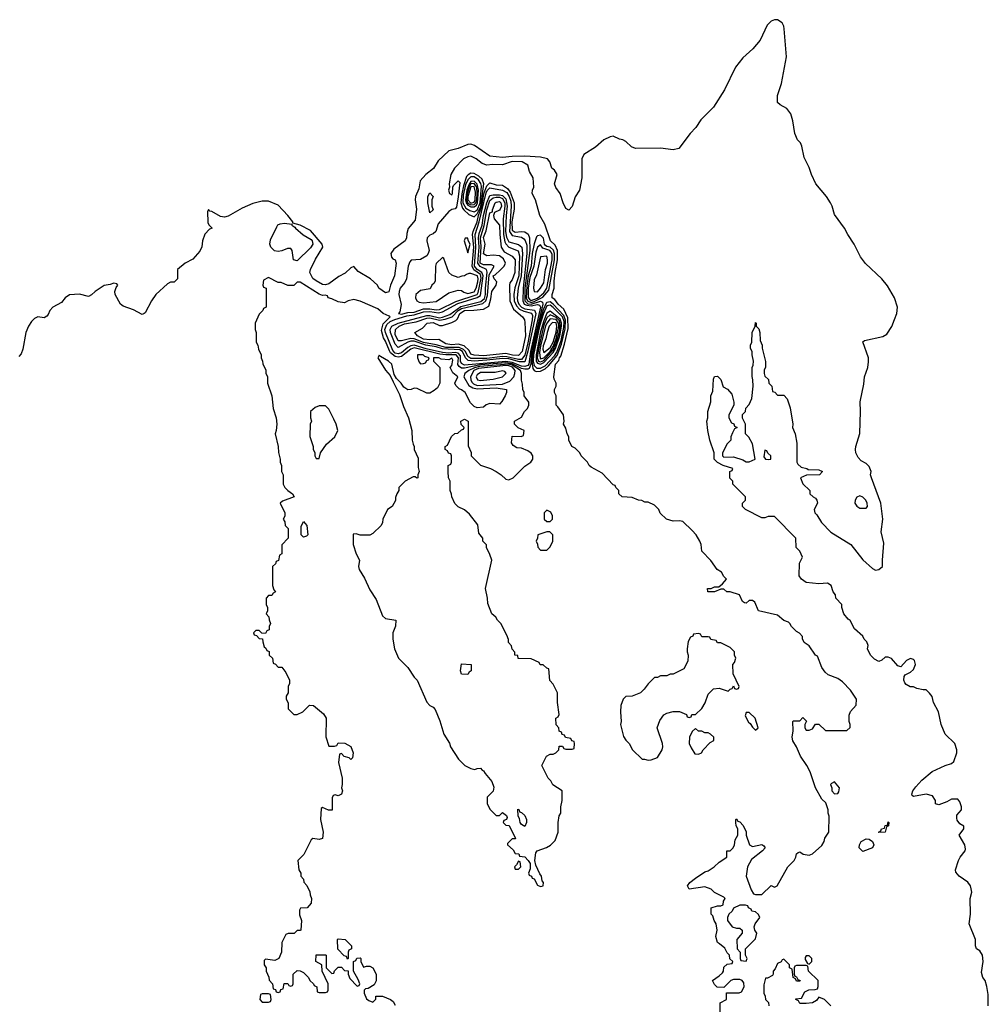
# Model space of a CAD drawing. Header units: inches. Extents: x 2735672 to 2903319, y 894031 to 1029782.
# Tile 167 of 167: x 2861875 to 2868003, y 952480 to 958710. Entities that reach past the tile are written whole.
import ezdxf

# ---------------------------------------------------------------- set-up
doc = ezdxf.new("R2010")
doc.units = ezdxf.units.IN
doc.header["$MEASUREMENT"] = 0
doc.layers.add('C8965', color=7, linetype='Continuous')

msp = doc.modelspace()

# ---------------------------------------------------------------- linework, layer by layer
at = {"layer": 'C8965', "color": 4}
for points, elevation in [([(2868002.7, 952470), (2868002, 952542), (2867993.6, 952593.6), (2867982, 952630), (2867968, 952650), (2867960.2, 952680.2), (2867969.2, 952750), (2867965.2, 952790), (2867950, 952819), (2867928.7, 952830), (2867922, 952850), (2867922, 952890), (2867882, 952990), (2867889.1, 953050.9), (2867888.9, 953148.9), (2867899, 953190), (2867895.3, 953210), (2867889, 953230), (2867872.9, 953252.9), (2867818, 953290), (2867796.4, 953316.4), (2867795.3, 953330), (2867814, 953390), (2867824, 953410), (2867857.2, 953450), (2867858.6, 953461.4), (2867853.2, 953490), (2867818, 953550), (2867848, 953590), (2867847.3, 953607.3), (2867822, 953622), (2867805.2, 953645.2), (2867803.1, 953656.9), (2867804, 953676), (2867834, 953710), (2867834, 953730), (2867822, 953762), (2867810, 953778), (2867770, 953778), (2867739.6, 953760.4), (2867690, 953742), (2867669.1, 953749.1), (2867668, 953770), (2867650, 953798), (2867610, 953809), (2867530, 953795.3), (2867521.2, 953801.2), (2867519, 953810), (2867526, 953830), (2867543.9, 953856.1), (2867582.4, 953897.6), (2867647.8, 953952.2), (2867730, 953990.7), (2867770, 954004), (2867784.5, 954015.5), (2867803.7, 954070), (2867803.7, 954090), (2867791.8, 954130), (2867729.4, 954190), (2867704.5, 954250), (2867687, 954330), (2867657, 954390), (2867646.6, 954426.6), (2867630, 954448.7), (2867608.7, 954468.7), (2867591.3, 954468.7), (2867550, 954479), (2867530, 954488.7), (2867508.4, 954488.4), (2867483.1, 954503.1), (2867474.6, 954514.6), (2867468.9, 954531.1), (2867470, 954554), (2867476.4, 954563.6), (2867510, 954581), (2867530, 954598), (2867541.2, 954630), (2867535.5, 954655.5), (2867530, 954662), (2867510, 954668.7), (2867485.2, 954654.8), (2867450, 954615.3), (2867430, 954622), (2867390, 954668), (2867370, 954675.3), (2867350, 954675.3), (2867330, 954658), (2867310, 954648), (2867283.1, 954663.1), (2867258, 954690), (2867238, 954730), (2867242, 954750), (2867233.6, 954773.6), (2867218, 954790), (2867208, 954810), (2867156.4, 954856.4), (2867128.4, 954908.4), (2867116.4, 954916.4), (2867088.7, 954950), (2867075.3, 954990), (2867075.3, 955010), (2867038, 955050), (2867035.3, 955070), (2867022, 955090), (2867008.7, 955130), (2866984.7, 955144.7), (2866930, 955141.2), (2866850, 955149.2), (2866822, 955170), (2866806, 955190), (2866808, 955270), (2866828, 955310), (2866810, 955346), (2866788, 955370), (2866786, 955430), (2866650, 955566), (2866610, 955566), (2866590, 955558), (2866570, 955558), (2866466, 955610), (2866448, 955630), (2866448, 955650), (2866466, 955670), (2866466, 955690), (2866386, 955770), (2866386, 955790), (2866368.4, 955808.4), (2866368.4, 955851.6), (2866382, 955858), (2866386, 955870), (2866326, 955890), (2866290, 955908), (2866268, 955930), (2866268.7, 955970), (2866242, 956050), (2866228.7, 956110), (2866222, 956170), (2866228.4, 956191.6), (2866228.7, 956230), (2866248.4, 956291.6), (2866248, 956330), (2866260.4, 956359.6), (2866264.7, 956435.3), (2866270, 956452), (2866290, 956454), (2866310, 956434), (2866326, 956386), (2866352.7, 956372.7), (2866379.6, 956339.6), (2866392, 956290), (2866392, 956270), (2866362, 956210), (2866362, 956190), (2866378, 956158), (2866392.7, 956152.7), (2866398, 956138), (2866414, 956130), (2866398, 956122), (2866383.6, 956096.4), (2866374, 956070), (2866374, 956050), (2866350, 956026), (2866322, 955970), (2866322, 955950), (2866330, 955942), (2866390, 955944.7), (2866450, 955924.7), (2866470, 955911.3), (2866490, 955911.3), (2866528, 955930), (2866510, 956026), (2866488.4, 956068.4), (2866466, 956090), (2866466, 956150), (2866448, 956188), (2866448, 956212), (2866466, 956230), (2866468.4, 956251.6), (2866490, 956274), (2866507.3, 956312.7), (2866515.3, 956390), (2866514, 956430), (2866508.4, 956451.6), (2866508, 956510), (2866515.3, 956524.7), (2866518, 956550), (2866508, 956590), (2866508, 956610), (2866498, 956630), (2866498, 956650), (2866506, 956670), (2866508.7, 956730), (2866528.7, 956770), (2866530, 956794), (2866534, 956790), (2866534, 956770), (2866550, 956754), (2866558, 956730), (2866559.6, 956679.6), (2866571.3, 956650), (2866571.6, 956631.6), (2866592.7, 956547.3), (2866594, 956510), (2866584.7, 956495.3), (2866584.7, 956470), (2866590, 956454), (2866612.7, 956432.7), (2866614, 956410), (2866634, 956390), (2866638, 956358), (2866652.7, 956352.7), (2866670, 956334), (2866710, 956334), (2866731.3, 956311.3), (2866750, 956254), (2866766, 956150), (2866764.7, 956130), (2866781, 956090), (2866791, 956030), (2866791.3, 955910), (2866796.9, 955896.9), (2866818, 955878), (2866854, 955870), (2866863.6, 955863.6), (2866930, 955862), (2866954, 955850), (2866934, 955830), (2866851.6, 955828.4), (2866814, 955810), (2866830, 955774), (2866874, 955730), (2866874, 955710), (2866894, 955690), (2866910, 955682), (2866918, 955670), (2866922, 955650), (2866902, 955610), (2866904.7, 955590), (2866917.3, 955577.3), (2866947.5, 955527.5), (2867007.1, 955467.1), (2867132, 955390), (2867210, 955291.3), (2867270, 955238), (2867290, 955226), (2867310, 955231.3), (2867333.2, 955250), (2867332.7, 955290), (2867342.7, 955397.3), (2867325.6, 955470), (2867336.3, 955550), (2867323.5, 955650), (2867262.9, 955810), (2867258, 955830), (2867262.7, 955850), (2867250, 955882), (2867230, 955902), (2867199, 955919), (2867179, 955939), (2867164, 955970), (2867162, 955990), (2867164, 956010), (2867189.1, 956090.9), (2867195.1, 956230), (2867192.3, 956292.3), (2867215.4, 956404.6), (2867220.5, 956450), (2867239.6, 956510), (2867245.2, 956545.2), (2867244, 956570), (2867208.7, 956671.3), (2867220.4, 956679.6), (2867334.6, 956705.4), (2867360.2, 956719.8), (2867391.9, 956768.1), (2867410, 956812), (2867424, 956850), (2867428.7, 956890), (2867408.7, 956950), (2867365.6, 957025.6), (2867329.4, 957069.4), (2867226.8, 957166.8), (2867194, 957210), (2867153.2, 957290), (2867114, 957350), (2867094, 957390), (2867030, 957478), (2867016, 957530), (2867005.2, 957550), (2866979.3, 957590), (2866911.4, 957671.4), (2866883.7, 957730), (2866870, 957775.3), (2866837, 957837), (2866824, 957910), (2866814, 957930), (2866795.3, 957950), (2866779, 957990), (2866765.2, 958070), (2866752.9, 958112.9), (2866728.4, 958148.4), (2866686, 958170), (2866670, 958186), (2866668.7, 958230), (2866693.6, 958306.4), (2866726.3, 958473.7), (2866711.9, 958651.9), (2866709.5, 958669.5), (2866699.3, 958690), (2866670, 958709.4), (2866650, 958709.6), (2866630, 958699.6), (2866604.7, 958675.3), (2866559.8, 958580.2), (2866514, 958526), (2866450, 958467.3), (2866404.4, 958410), (2866334.7, 958265.3), (2866263.8, 958156.2), (2866184, 958076), (2866152.3, 958027.7), (2866117.6, 957990), (2866044.9, 957895.1), (2866010, 957885.2), (2865930, 957897.6), (2865770, 957895.1), (2865744.8, 957904.8), (2865710, 957939.3), (2865690, 957949.2), (2865670, 957952.7), (2865630, 957973.2), (2865610, 957969), (2865570.7, 957949.3), (2865516.8, 957903.2), (2865443.5, 957856.5), (2865431.1, 957828.9), (2865431, 957710), (2865416, 957630), (2865390, 957588), (2865370, 957528), (2865350, 957504), (2865330, 957515.3), (2865314, 957550), (2865295.1, 957610), (2865267, 957647), (2865259.3, 957670), (2865274.5, 957730), (2865258.3, 957758.3), (2865241.2, 957770), (2865229.3, 957810), (2865213.2, 957830), (2865170, 957840.4), (2865070, 957845.7), (2864990, 957844.1), (2864930, 957837.2), (2864850, 957846.4), (2864753.4, 957913.4), (2864730, 957921.3), (2864710, 957920.5), (2864650, 957895.1), (2864590, 957880.5), (2864522.4, 957817.6), (2864492.3, 957767.7), (2864443.8, 957730), (2864408.8, 957690), (2864400.3, 957639.7), (2864378.4, 957590), (2864376.4, 957570), (2864385.3, 957510), (2864378, 957442), (2864332.3, 957387.7), (2864323.4, 957356.6), (2864321.6, 957330), (2864313.4, 957310), (2864241.5, 957258.5), (2864224, 957230), (2864227.1, 957207.1), (2864236, 957196), (2864251.3, 957190), (2864256, 957170), (2864246, 957090), (2864220.7, 957030), (2864210, 956988), (2864190, 956982), (2864148, 957010), (2864138, 957030), (2864095.3, 957070), (2864015.9, 957115.9), (2863990, 957148.7), (2863970, 957139), (2863934, 957106), (2863894.3, 957085.7), (2863830, 957038), (2863810, 957031.2), (2863790, 957033.7), (2863750, 957056.4), (2863730, 957071.8), (2863709.7, 957110.3), (2863714, 957130), (2863745.8, 957194.2), (2863794, 957270), (2863789.3, 957290), (2863714.9, 957374.9), (2863649, 957410), (2863602.7, 957422.7), (2863602.7, 957430), (2863572.4, 957470), (2863510, 957535.8), (2863450, 957561.5), (2863410, 957562), (2863350, 957546.6), (2863283.7, 957516.3), (2863193.7, 957466.3), (2863170, 957459.5), (2863144.9, 957464.9), (2863090, 957496.2), (2863078, 957498), (2863070, 957508), (2863064, 957496), (2863066, 957426), (2863071.3, 957411.3), (2863092, 957390), (2863076, 957384), (2863047.1, 957352.9), (2863031, 957310), (2863027.1, 957272.9), (2863014, 957246), (2862970, 957195.3), (2862922, 957170), (2862874, 957130), (2862874, 957070), (2862851.6, 957048.4), (2862830, 957048), (2862810, 957038), (2862736, 956970), (2862708.2, 956931.8), (2862670, 956854), (2862662, 956850), (2862650, 956845.2), (2862594.2, 956874.2), (2862530, 956897.2), (2862514, 956910), (2862479.3, 956970), (2862477.2, 956990), (2862484.7, 957015.3), (2862495.3, 957030), (2862490, 957038), (2862470, 957042), (2862446.8, 957033.2), (2862410, 957028.7), (2862352, 956990), (2862330, 956968), (2862310, 956958), (2862254, 956974), (2862190, 956969), (2862162.8, 956950), (2862139.1, 956920.9), (2862086, 956890), (2862066.8, 956870), (2862056.3, 956843.7), (2862047.1, 956832.9), (2862030, 956824), (2861990, 956829), (2861970, 956819), (2861950, 956799), (2861930.7, 956770), (2861913.4, 956730), (2861895.9, 956624.1), (2861885.4, 956594.6), (2861870, 956578)], 4), ([(2866307.3, 952407.3), (2866306, 952490), (2866346, 952510), (2866347.3, 952552.7), (2866427.3, 952552.7), (2866442, 952558), (2866458, 952590), (2866456.4, 952616.4), (2866446, 952630), (2866430, 952638), (2866390, 952638), (2866374, 952630), (2866330, 952586), (2866288.4, 952588.4), (2866270, 952606), (2866258, 952630), (2866300.4, 952659.6), (2866320.4, 952679.6), (2866328, 952690), (2866330, 952714), (2866350, 952734), (2866382, 952738), (2866386, 952750), (2866367.3, 952767.3), (2866366, 952790), (2866350, 952806), (2866335.3, 952835.3), (2866303.1, 952863.1), (2866288.7, 952870), (2866279, 952910), (2866288, 952950), (2866282, 952990), (2866269.3, 953009.3), (2866259.3, 953039.3), (2866248.7, 953051.3), (2866248.9, 953091.1), (2866290, 953102), (2866310, 953102), (2866326, 953110), (2866328.4, 953131.6), (2866338, 953150), (2866330, 953158), (2866270, 953188), (2866248.9, 953208.9), (2866210, 953224), (2866110.7, 953209.3), (2866099, 953230), (2866115.3, 953250), (2866150, 953278.8), (2866210, 953318), (2866230, 953324.7), (2866268, 953350), (2866300.2, 953379.8), (2866348, 953410), (2866348, 953450), (2866370, 953452), (2866388, 953470), (2866398, 953490), (2866400.4, 953519.6), (2866418, 953550), (2866418, 953590), (2866408, 953610), (2866406, 953630), (2866406, 953650), (2866410, 953654), (2866418, 953638), (2866430, 953634), (2866451.3, 953611.3), (2866471.1, 953571.1), (2866471.3, 953550), (2866492, 953490), (2866510, 953478), (2866570.4, 953490.4), (2866582.8, 953482.8), (2866590.9, 953470.9), (2866574, 953450), (2866504.5, 953395.5), (2866478.8, 953350), (2866471.3, 953290), (2866503.6, 953203.6), (2866518, 953178), (2866530, 953174), (2866570, 953174), (2866628.4, 953231.6), (2866650, 953222), (2866666, 953230), (2866734, 953350), (2866774, 953390), (2866785.2, 953410), (2866790, 953432), (2866800.2, 953439.8), (2866810, 953444.7), (2866832, 953430), (2866870, 953422.8), (2866890, 953431.3), (2866950, 953484.7), (2866964, 953510), (2866969.3, 953530.7), (2866994, 953570), (2866995.3, 953670), (2866988.7, 953690), (2866988.7, 953710), (2866974, 953754), (2866950, 953778), (2866909, 953850), (2866875.3, 953950), (2866855.3, 953990), (2866814, 954050), (2866789.1, 954109.1), (2866766.3, 954146.3), (2866762, 954170), (2866768, 954210), (2866766, 954270), (2866770, 954274), (2866810, 954274), (2866830, 954294), (2866851.6, 954271.6), (2866842, 954250), (2866842, 954230), (2866850, 954214), (2866870, 954214), (2866890, 954222), (2866910, 954252), (2866930, 954252), (2866972.7, 954212.7), (2867108.7, 954211.3), (2867128.4, 954231.6), (2867128.7, 954250), (2867122, 954270), (2867122, 954310), (2867130, 954332), (2867167.3, 954372.7), (2867168, 954410), (2867130, 954468), (2867080.2, 954520.2), (2867050, 954542), (2866990, 954564), (2866970, 954582), (2866949, 954610), (2866922, 954682), (2866908.7, 954690), (2866870, 954748), (2866838, 954770), (2866828, 954792), (2866828, 954808), (2866808.4, 954828.4), (2866790, 954838), (2866758, 954870), (2866748, 954890), (2866738, 954898), (2866710, 954908.7), (2866670, 954942), (2866548.7, 954968.7), (2866524.7, 955024.7), (2866510, 955034), (2866490, 955035.3), (2866470, 955018), (2866460.4, 955020.4), (2866448.4, 955028.4), (2866428, 955070), (2866370, 955088.7), (2866348.9, 955088.9), (2866330, 955106), (2866310, 955106), (2866270, 955088.7), (2866228, 955090), (2866226, 955110), (2866249, 955111), (2866270, 955122), (2866298, 955122), (2866320.4, 955139.6), (2866346, 955170), (2866330, 955186), (2866314.6, 955214.6), (2866288, 955230), (2866248.4, 955288.4), (2866190, 955346), (2866186, 955390), (2866178, 955410), (2866155.3, 955450), (2866130, 955478), (2866070, 955534), (2866050, 955539), (2866010, 955536), (2865966, 955550), (2865927.3, 955587.3), (2865918, 955610), (2865890, 955638), (2865850, 955658), (2865830, 955658), (2865810, 955668), (2865790, 955668.7), (2865750, 955686), (2865686, 955690), (2865666, 955710), (2865666, 955730), (2865646, 955750), (2865642, 955762), (2865630, 955766), (2865560.4, 955840.4), (2865490, 955878), (2865478, 955890), (2865468, 955910), (2865428, 955950), (2865418, 955970), (2865390, 955998), (2865368, 956010), (2865348.7, 956050), (2865348.7, 956070), (2865338, 956090), (2865330, 956126), (2865315.3, 956150), (2865319, 956170), (2865315.3, 956210), (2865280.4, 956260.4), (2865268.7, 956270), (2865268, 956330), (2865258, 956350), (2865258, 956370), (2865268, 956390), (2865268, 956410), (2865255.3, 956435.3), (2865254, 956450), (2865264.5, 956530), (2865285.7, 956554.3), (2865289.6, 956569.7), (2865298.7, 956581.3), (2865322.4, 956657.6), (2865344, 956756), (2865343.5, 956823.5), (2865317.7, 956877.7), (2865282.6, 956910), (2865259.8, 956939.8), (2865244.5, 956950), (2865244.2, 956970), (2865257.2, 957010), (2865255.3, 957055.3), (2865261.9, 957110), (2865278, 957190), (2865277.4, 957250), (2865262, 957282), (2865232.3, 957310), (2865196.5, 957416.5), (2865166, 957470), (2865139, 957570), (2865117.2, 957610), (2865119, 957630), (2865128.7, 957650), (2865124, 957710), (2865099.3, 957750), (2865089.4, 957790), (2865054, 957810), (2864990, 957811.6), (2864930, 957791.1), (2864866.1, 957793.9), (2864830, 957789.5), (2864800.7, 957800.7), (2864762, 957830), (2864730, 957845.2), (2864710, 957842.7), (2864682.8, 957830), (2864626, 957770), (2864602.8, 957730), (2864592, 957672), (2864594, 957650), (2864587.3, 957630), (2864594, 957610), (2864610, 957602), (2864614, 957610), (2864615.3, 957650), (2864620.2, 957659.8), (2864650, 957691), (2864659.1, 957679.1), (2864650, 957588), (2864637.6, 957522.4), (2864630, 957513.2), (2864610, 957509.4), (2864590, 957496), (2864523, 957417), (2864508, 957370), (2864490, 957354), (2864470, 957346), (2864454, 957330), (2864450.3, 957310), (2864464.6, 957250), (2864460.3, 957230), (2864450, 957215.6), (2864410, 957192.1), (2864352.7, 957187.3), (2864343.1, 957176.9), (2864332, 957150), (2864323.1, 957070), (2864312.7, 957047.3), (2864283.1, 957010), (2864275.3, 956990), (2864273.7, 956970), (2864287.6, 956907.6), (2864279.1, 956860.9), (2864271, 956850), (2864290, 956847.5), (2864330, 956856.8), (2864370, 956859.8), (2864430, 956880.4), (2864470, 956880.1), (2864510, 956873.5), (2864530, 956876.1), (2864633.4, 956926.6), (2864770, 956970.2), (2864776.3, 956983.7), (2864794.8, 957074.8), (2864790, 957096.7), (2864747.6, 957127.6), (2864737.4, 957150), (2864748.9, 957271.1), (2864740.6, 957350), (2864743.2, 957370), (2864770, 957430.3), (2864778.3, 957470), (2864799.6, 957530), (2864812, 957608), (2864830, 957658.6), (2864850, 957677.7), (2864890, 957664.9), (2864930, 957662), (2864960.7, 957640.7), (2864978.3, 957618.3), (2865003.9, 957550), (2865002.8, 957510), (2864989.1, 957430.9), (2864990, 957377.6), (2865010, 957365.5), (2865050, 957370.3), (2865070, 957367.2), (2865091.8, 957351.8), (2865100.3, 957330), (2865101.7, 957250), (2865071.8, 957010), (2865070.7, 956930.7), (2865090, 956911.6), (2865110, 956909), (2865170, 956928.9), (2865181.5, 956921.5), (2865184.9, 956910), (2865122.7, 956650), (2865111.1, 956590), (2865107.9, 956530), (2865097.2, 956502.8), (2865090, 956498.1), (2865070, 956498.4), (2865050, 956503.7), (2864990, 956532.9), (2864950, 956539.3), (2864790, 956525.1), (2864690, 956505.8), (2864670, 956505.6), (2864654.4, 956514.4), (2864647.6, 956527.6), (2864651.4, 956570), (2864636.5, 956590), (2864570, 956588.4), (2864533.7, 956593.7), (2864370, 956632.6), (2864350, 956625.3), (2864290, 956578.1), (2864270, 956574.2), (2864250, 956577.8), (2864221.8, 956601.8), (2864214.6, 956614.5), (2864190, 956675.8), (2864176.7, 956696.7), (2864164, 956744), (2864175.4, 956784.6), (2864218, 956830), (2864213.6, 956833.6), (2864175.1, 956850), (2864141.2, 956881.2), (2864030, 956929.2), (2863990, 956939), (2863954, 956930), (2863930, 956918), (2863890, 956924), (2863850, 956944), (2863826, 956950), (2863822, 956962), (2863807.3, 956967.3), (2863790, 956964), (2863770, 956973.2), (2863650, 957048), (2863630, 957048), (2863610, 957028), (2863571.6, 957028.4), (2863530, 957046), (2863510, 957046), (2863450, 957078), (2863418, 957062), (2863414, 957030), (2863418, 957018), (2863434, 957010), (2863434, 956890), (2863418, 956882), (2863414, 956870), (2863390, 956846), (2863364.7, 956790), (2863364.7, 956750), (2863372, 956730), (2863372, 956670), (2863382, 956650), (2863385.4, 956625.4), (2863402, 956590), (2863402, 956570), (2863412, 956550), (2863412.7, 956532.7), (2863431.6, 956491.6), (2863432.7, 956472.7), (2863442, 956450), (2863442, 956410), (2863471.3, 956330), (2863478, 956250), (2863498, 956190), (2863501, 956150), (2863498, 956110), (2863491.3, 956090), (2863511, 956010), (2863511.6, 955971.6), (2863522, 955930), (2863522, 955910), (2863531.3, 955890), (2863532, 955850), (2863542, 955830), (2863542, 955770), (2863552, 955750), (2863572, 955730), (2863602, 955710), (2863612, 955690), (2863536.9, 955663.1), (2863522, 955650), (2863552, 955590), (2863551.6, 955568.4), (2863542, 955550), (2863551.6, 955531.6), (2863554, 955510), (2863574, 955490), (2863574, 955430), (2863532.7, 955387.3), (2863534, 955330), (2863518, 955322), (2863512.7, 955287.3), (2863498, 955282), (2863492.7, 955267.3), (2863474, 955250), (2863474, 955130), (2863482, 955102), (2863494, 955090), (2863478, 955082), (2863470, 955066), (2863450, 955066), (2863434, 955050), (2863434, 955010), (2863442, 954990), (2863442, 954970), (2863434, 954950), (2863451.6, 954931.6), (2863452.7, 954912.7), (2863462, 954890), (2863454, 954870), (2863454, 954850), (2863438, 954842), (2863430, 954826), (2863407.3, 954827.3), (2863390, 954846), (2863370, 954846), (2863354, 954830), (2863358, 954818), (2863372.7, 954812.7), (2863390, 954794), (2863412, 954792), (2863412.7, 954772.7), (2863422, 954742), (2863432.7, 954732.7), (2863438, 954718), (2863452.7, 954712.7), (2863454, 954690), (2863474, 954670), (2863478, 954638), (2863492.7, 954632.7), (2863510, 954614), (2863532.7, 954612.7), (2863559.6, 954579.6), (2863582, 954530), (2863582, 954510), (2863574, 954490), (2863574, 954450), (2863562, 954430), (2863562, 954410), (2863572.7, 954387.3), (2863574, 954350), (2863610, 954314), (2863630, 954314), (2863666, 954330), (2863708.4, 954371.6), (2863734, 954370), (2863798, 954318), (2863814, 954290), (2863812.7, 954172.7), (2863830, 954114), (2863867.3, 954112.7), (2863882, 954118), (2863890, 954134), (2863931.6, 954131.6), (2863971.1, 954111.1), (2863984.7, 954070), (2863979.6, 954040.4), (2863970, 954028), (2863959, 954039), (2863928, 954048), (2863910, 954066), (2863898, 954062), (2863892, 954010), (2863916, 953910), (2863916, 953870), (2863911.3, 953850), (2863918, 953830), (2863911, 953809), (2863890, 953798), (2863870, 953806), (2863858, 953802), (2863852.7, 953787.3), (2863851.3, 953708.7), (2863828.4, 953708.4), (2863790, 953726), (2863782, 953718), (2863778, 953650), (2863796, 953570), (2863790.9, 953529.1), (2863770, 953522), (2863730, 953528), (2863719.6, 953520.4), (2863672.7, 953427.3), (2863634, 953390), (2863642, 953330), (2863654, 953310), (2863654, 953290), (2863671.6, 953271.6), (2863672.7, 953252.7), (2863691.6, 953231.6), (2863711.6, 953191.6), (2863712.7, 953172.7), (2863722, 953150), (2863719.6, 953120.4), (2863694, 953090), (2863652.7, 953087.3), (2863645.4, 953074.6), (2863645.4, 953045.4), (2863658, 953010), (2863654, 952950), (2863650, 952946), (2863630, 952946), (2863611.6, 952928.4), (2863572.7, 952927.3), (2863558, 952922), (2863534, 952870), (2863532, 952810), (2863514, 952770), (2863490, 952758), (2863430, 952766), (2863422, 952758), (2863422, 952730), (2863434, 952710), (2863434, 952690), (2863451.6, 952651.6), (2863452.7, 952632.7), (2863474, 952610), (2863478, 952578), (2863492.7, 952572.7), (2863498, 952558), (2863510, 952554), (2863522, 952558), (2863527.3, 952572.7), (2863542, 952578), (2863548.4, 952611.6), (2863572, 952612), (2863578, 952598), (2863590, 952594), (2863602, 952598), (2863606, 952610), (2863606, 952670), (2863630, 952694), (2863650, 952692), (2863670, 952682), (2863702, 952650), (2863711.6, 952631.6), (2863734, 952610), (2863738, 952598), (2863754, 952590), (2863758, 952558), (2863770, 952554), (2863810, 952554), (2863822, 952558), (2863826, 952570), (2863826, 952610), (2863788.7, 952690), (2863786, 952730), (2863748.7, 952750), (2863750, 952794), (2863810, 952794), (2863814, 952790), (2863814, 952710), (2863850, 952674), (2863862, 952678), (2863867.3, 952692.7), (2863890, 952714), (2863910, 952714), (2863930, 952694), (2863952.7, 952692.7), (2863954, 952670), (2863963.6, 952643.6), (2864010, 952594), (2864022, 952598), (2864026, 952610), (2864016.4, 952636.4), (2863986, 952690), (2863986, 952750), (2864002, 952758), (2864007.3, 952772.7), (2864030, 952774), (2864034, 952770), (2864034, 952750), (2864050, 952714), (2864070, 952722), (2864090, 952722), (2864110, 952711.3), (2864131, 952670), (2864130.9, 952629.1), (2864116.9, 952603.1), (2864079.6, 952580.4), (2864062, 952578), (2864054, 952570), (2864054, 952550), (2864070, 952514), (2864083.6, 952503.6), (2864110, 952494), (2864127.3, 952512.7), (2864128.7, 952531.3), (2864170, 952532), (2864222, 952510), (2864236.9, 952496.9), (2864250, 952474)], 8), ([(2867006, 952470), (2866966, 952510), (2866930, 952526), (2866916, 952504), (2866890.7, 952489.3), (2866850, 952486), (2866810, 952486), (2866802, 952502), (2866786, 952510), (2866786, 952514), (2866822, 952518), (2866842, 952558), (2866868.4, 952571.6), (2866907.3, 952572.7), (2866922, 952578), (2866927.3, 952592.7), (2866926, 952630), (2866866, 952690), (2866862, 952722), (2866850, 952726), (2866790, 952726), (2866778, 952722), (2866774, 952710), (2866774, 952670), (2866778, 952658), (2866790, 952654), (2866798, 952638), (2866812, 952630), (2866810, 952626), (2866790, 952626), (2866782, 952642), (2866768, 952650), (2866762, 952702), (2866746, 952710), (2866746, 952730), (2866710, 952766), (2866698, 952762), (2866692, 952748), (2866670, 952738), (2866655.3, 952704.7), (2866642, 952690), (2866642, 952670), (2866636.9, 952663.1), (2866606, 952646), (2866594, 952646), (2866583.6, 952603.6), (2866582, 952550), (2866591.6, 952531.6), (2866594, 952510), (2866611.6, 952491.6), (2866614, 952470)], 8)]:
    msp.add_lwpolyline(points, dxfattribs=dict(at, elevation=elevation))
for points, elevation in [([(2864730, 957738.5), (2864711.4, 957728.6), (2864702.8, 957717.2), (2864681.9, 957658.1), (2864671.8, 957608.2), (2864666.5, 957550), (2864676.6, 957516.6), (2864685.7, 957505.7), (2864717, 957477), (2864750, 957462.6), (2864770, 957480.9), (2864791.5, 957528.5), (2864811.2, 957671.2), (2864800.2, 957700.2), (2864779.2, 957719.2), (2864750, 957735.5)], 12), ([(2864730, 957715.3), (2864710, 957696.3), (2864696, 957664), (2864680.3, 957599.7), (2864678.5, 957550), (2864697.8, 957517.8), (2864722.5, 957502.5), (2864750, 957494.1), (2864770, 957504.1), (2864788.3, 957550), (2864797.3, 957657.3), (2864793.5, 957673.5), (2864776.8, 957696.8), (2864750, 957714.5)], 16), ([(2864750, 957686.9), (2864730, 957685.4), (2864715.6, 957664.4), (2864703.2, 957630), (2864694.6, 957570), (2864699.1, 957550), (2864710, 957536.1), (2864730, 957526), (2864750, 957525.2), (2864764.3, 957535.7), (2864772, 957550), (2864778.7, 957630), (2864770, 957668.6)], 24), ([(2864750, 957673.6), (2864730, 957671.3), (2864718.8, 957650), (2864706.3, 957610), (2864702.4, 957570), (2864710, 957548.8), (2864730, 957537.4), (2864750, 957539.5), (2864759.8, 957550), (2864767.3, 957570), (2864770.2, 957610), (2864766.3, 957650)], 28), ([(2865110, 956899), (2865150, 956907.6), (2865163.7, 956903.7), (2865169.6, 956890), (2865106.8, 956610), (2865095.4, 956530), (2865090, 956520.7), (2865070, 956514.5), (2865050, 956517.6), (2864990, 956540.7), (2864950, 956547.3), (2864690, 956524), (2864670, 956533.5), (2864664.6, 956550), (2864663.1, 956583.1), (2864650, 956598.9), (2864630, 956603.6), (2864590, 956600.2), (2864550, 956603.5), (2864446.7, 956626.7), (2864370, 956650.3), (2864350, 956647), (2864330, 956635.6), (2864290, 956601.4), (2864270, 956594.8), (2864250, 956600.4), (2864236.1, 956616.1), (2864188.4, 956730), (2864184.6, 956750), (2864198.3, 956781.7), (2864219.9, 956800.1), (2864247.4, 956812.6), (2864324.8, 956835.2), (2864370, 956842), (2864430, 956862.2), (2864470, 956863.5), (2864524.8, 956855.2), (2864550, 956860.6), (2864647.1, 956912.9), (2864770, 956951.5), (2864790, 956964.3), (2864806.9, 957090), (2864799, 957110), (2864768.9, 957128.9), (2864753.3, 957150), (2864760.2, 957270), (2864756.3, 957350), (2864782.6, 957430), (2864825.7, 957614.3), (2864832, 957628), (2864850, 957645), (2864930, 957631.4), (2864955.9, 957615.9), (2864971.3, 957591.3), (2864981.2, 957561.2), (2864984.2, 957530), (2864973.7, 957370), (2864990, 957343.6), (2865050, 957333.5), (2865063.8, 957323.8), (2865072.7, 957312.7), (2865082.7, 957282.7), (2865083.2, 957230), (2865060.6, 957010), (2865057.6, 956930), (2865067.5, 956910), (2865082.6, 956902.6)], 4), ([(2864470, 957488), (2864458, 957550), (2864458, 957590), (2864470, 957614), (2864490.8, 957590), (2864482, 957570), (2864482, 957530), (2864490, 957506)], 4), ([(2864750, 957655), (2864730, 957652.3), (2864710.4, 957590), (2864710.5, 957570), (2864730, 957548.6), (2864750, 957556.1), (2864756.8, 957570), (2864759.1, 957619.1)], 32), ([(2865036, 956544), (2864970, 956562.8), (2864930, 956565.5), (2864830, 956554.6), (2864750, 956549.9), (2864712.3, 956552.3), (2864695.3, 956570), (2864677.3, 956610), (2864659.9, 956619.9), (2864550, 956626.3), (2864510, 956638.8), (2864445.3, 956650), (2864370, 956676.4), (2864350, 956676.5), (2864329.7, 956670.3), (2864270, 956635.6), (2864250, 956657.2), (2864220.1, 956730), (2864218, 956750), (2864229.9, 956770), (2864270, 956790.1), (2864450, 956837.2), (2864470, 956837.7), (2864530, 956824), (2864550, 956826.7), (2864595.3, 956844.7), (2864665.7, 956894.3), (2864793.1, 956926.9), (2864815, 956945), (2864821.5, 956970), (2864821.3, 957010), (2864832.7, 957112.7), (2864827.3, 957130), (2864787.4, 957147.4), (2864774.3, 957170), (2864781.5, 957270), (2864778.5, 957330), (2864782.6, 957357.4), (2864801.1, 957410), (2864810.2, 957470), (2864830, 957551.3), (2864850, 957596.8), (2864870, 957602.1), (2864910, 957602.3), (2864930, 957597.4), (2864950, 957575.5), (2864958.7, 957530), (2864951.7, 957470), (2864949.1, 957370), (2864954.2, 957334.2), (2864970, 957304.6), (2865030, 957287.9), (2865052, 957270), (2865055.4, 957230), (2865047.2, 957090), (2865029.6, 957010), (2865022.5, 956950), (2865024.7, 956930), (2865032.3, 956910), (2865050.3, 956890.3), (2865070, 956880.4), (2865131.4, 956871.4), (2865139.9, 956850), (2865090, 956612), (2865070, 956545.9)], -4), ([(2865030, 956558.8), (2864956, 956576), (2864930, 956577.6), (2864830, 956565.6), (2864730, 956565.6), (2864710, 956578.9), (2864695.5, 956610), (2864683, 956623), (2864654.9, 956634.9), (2864570, 956635.6), (2864510, 956653.4), (2864430, 956667.4), (2864370, 956689.9), (2864350, 956691.6), (2864290, 956677.3), (2864270, 956678.4), (2864250, 956718), (2864253.3, 956750), (2864275.6, 956770), (2864310, 956785.8), (2864383, 956797), (2864450, 956820.8), (2864470, 956822.5), (2864530, 956808.4), (2864566.2, 956813.8), (2864610.4, 956829.6), (2864649.3, 956870), (2864670, 956881.7), (2864805.6, 956914.4), (2864823.9, 956930), (2864835.2, 956964.8), (2864845.2, 957094.8), (2864875.8, 957150), (2864859.6, 957159.6), (2864810, 957158.4), (2864789.2, 957169.2), (2864793.6, 957273.6), (2864790.4, 957330), (2864813.4, 957406.6), (2864830, 957505.5), (2864850, 957564.9), (2864870, 957581.7), (2864890, 957586.2), (2864910, 957586.4), (2864930, 957578.2), (2864943.6, 957550), (2864944.9, 957530), (2864934, 957450), (2864936, 957350), (2864944.3, 957304.3), (2864950.6, 957290.6), (2864970, 957270.2), (2865027.9, 957247.9), (2865036.2, 957216.2), (2865032.9, 957090), (2865007.4, 957012.6), (2865001, 956970), (2865004.2, 956930), (2865018.6, 956898.6), (2865038.1, 956878.1), (2865065.3, 956865.3), (2865112.6, 956852.6), (2865118.7, 956838.7), (2865117.9, 956810), (2865090, 956665.1), (2865070, 956586.9), (2865050, 956560.5)], -8), ([(2865030, 956584.8), (2864993.7, 956586.3), (2864950, 956598.3), (2864810, 956583.4), (2864750, 956586.3), (2864730, 956593.6), (2864717.6, 956617.6), (2864686.2, 956646.2), (2864650, 956656), (2864610, 956652.6), (2864570, 956658.5), (2864526.3, 956686.3), (2864470, 956684.1), (2864430, 956689.3), (2864392.7, 956710), (2864375.3, 956730), (2864423, 956757), (2864454, 956790), (2864490, 956792.8), (2864530, 956774), (2864550, 956774.4), (2864610, 956793.8), (2864633.3, 956806.7), (2864644.1, 956815.9), (2864660.3, 956850), (2864688.2, 956870), (2864749.1, 956870.9), (2864810, 956878.4), (2864843.9, 956896.1), (2864856.4, 956943.6), (2864862, 956990), (2864889.6, 957030), (2864892.7, 957050), (2864877.2, 957070), (2864869.8, 957090), (2864883.9, 957096.1), (2864915.2, 957124.8), (2864939.3, 957150), (2864949.5, 957170), (2864935.6, 957195.6), (2864910, 957216), (2864870, 957220.7), (2864830, 957215.1), (2864810, 957228.7), (2864820.7, 957290), (2864810, 957330.8), (2864826.9, 957373.1), (2864850, 957486.8), (2864865.6, 957494.4), (2864865.6, 957505.6), (2864883, 957550), (2864890, 957555.6), (2864910, 957559), (2864919, 957550), (2864922.3, 957530), (2864914.6, 957510), (2864910, 957503.6), (2864878, 957490), (2864873, 957470), (2864876.3, 957450), (2864911.2, 957410), (2864911.7, 957350), (2864920.3, 957270), (2864940.5, 957240.5), (2864990, 957213.4), (2865010.2, 957190), (2865008.5, 957110), (2864990, 957062.7), (2864976.1, 957043.9), (2864973.7, 957030), (2864976.3, 956930), (2864998.4, 956878.4), (2865055.5, 956830), (2865067.7, 956810), (2865070, 956794), (2865075, 956710), (2865053.1, 956610)], -12), ([(2863630, 957183.7), (2863607.6, 957190), (2863599.5, 957250), (2863590, 957262.7), (2863570, 957262.9), (2863532.6, 957247.4), (2863510, 957243.5), (2863487.6, 957247.6), (2863463, 957270), (2863457.2, 957290), (2863462.2, 957317.8), (2863501.4, 957398.6), (2863509, 957411), (2863522, 957418), (2863550, 957421.6), (2863596, 957416), (2863596, 957410), (2863616.4, 957396.4), (2863619.1, 957390), (2863669.3, 957349.3), (2863718.6, 957318.6), (2863724.9, 957310), (2863728.7, 957290), (2863714.6, 957265.4)], 4), ([(2864710, 957328), (2864692.7, 957327.3), (2864686, 957310), (2864710, 957234), (2864725.2, 957290), (2864712.7, 957312.7)], 12), ([(2865170, 957346.4), (2865150, 957341.7), (2865144.9, 957335.1), (2865129.6, 957290.4), (2865118.2, 957230), (2865110.5, 957150), (2865091.6, 957088.4), (2865083, 957023), (2865080.2, 956950), (2865087.2, 956930), (2865110, 956920.6), (2865130, 956926.8), (2865185.2, 956954.8), (2865221.8, 956998.2), (2865258.1, 957190), (2865258.7, 957230), (2865251.1, 957251.1), (2865230, 957269.4), (2865210, 957274.1), (2865201.8, 957281.8), (2865196.1, 957290), (2865187.9, 957327.9)], 12), ([(2865170, 957285.6), (2865150, 957269.6), (2865140.5, 957239.5), (2865126.8, 957150), (2865101.8, 957078.2), (2865092.1, 957010), (2865092.6, 956952.6), (2865100.7, 956940.7), (2865110, 956933.6), (2865150, 956948.1), (2865190, 956981.2), (2865209.6, 957010), (2865244.1, 957190), (2865243.4, 957223.4), (2865237.9, 957237.9), (2865228.8, 957248.8), (2865183.9, 957263.9)], 16), ([(2864550, 957206), (2864511.1, 957168.9), (2864510, 957166), (2864504.7, 957150), (2864503.6, 957056.4), (2864496.9, 957043.1), (2864482, 957030), (2864472.7, 957007.3), (2864410, 956997.2), (2864381, 956970), (2864378.8, 956950), (2864386.8, 956930), (2864401.6, 956921.6), (2864430, 956918), (2864510, 956926), (2864590, 956981), (2864650, 956998), (2864670, 956996), (2864684.6, 956984.6), (2864710, 956976.9), (2864750, 956988.6), (2864762, 957010), (2864773.3, 957050), (2864776.4, 957070), (2864771.2, 957090), (2864730, 957103), (2864717.3, 957102.7), (2864702, 957098), (2864690, 957088), (2864672.7, 957087.3), (2864650, 957078), (2864610, 957093.2), (2864589.3, 957109.3), (2864558, 957198)], 12), ([(2865210, 957212.6), (2865170, 957209.7), (2865144.2, 957095.8), (2865130, 957062.9), (2865125.8, 957010), (2865129.2, 956990), (2865150, 956987.8), (2865170.6, 957010), (2865190, 957044.4), (2865201, 957130), (2865213.4, 957170), (2865215.2, 957190)], 24), ([(2865230, 956923.6), (2865210, 956920.2), (2865204.8, 956915.2), (2865187, 956873), (2865157.1, 956770), (2865118.5, 956590), (2865116.1, 956550), (2865121.8, 956501.8), (2865130, 956490.2), (2865142.7, 956482.7), (2865170, 956486.5), (2865199.2, 956500.8), (2865220, 956520), (2865275.1, 956584.9), (2865303.2, 956656.8), (2865326.4, 956753.6), (2865328, 956808), (2865318.2, 956838.2), (2865250.3, 956910.3)], 12), ([(2865230, 956903.7), (2865210, 956898.2), (2865188.9, 956851.1), (2865163.8, 956770), (2865125.8, 956590), (2865123.8, 956550), (2865130, 956522.7), (2865145.8, 956505.8), (2865170, 956504.5), (2865199.7, 956520.3), (2865257.5, 956582.5), (2865273.8, 956606.2), (2865299.8, 956680.2), (2865318.2, 956761.8), (2865319.3, 956799.3), (2865308.8, 956828.8), (2865250, 956888.9)], 16), ([(2865230, 956866), (2865210, 956853.7), (2865190, 956804.1), (2865170, 956734.6), (2865141.6, 956590), (2865142.5, 956550), (2865150, 956536.3), (2865170, 956530.1), (2865190, 956539.6), (2865250, 956603.8), (2865264.6, 956630), (2865291.5, 956708.5), (2865302.7, 956770), (2865303.4, 956790), (2865295, 956815)], 24), ([(2865230, 956843.2), (2865210, 956822.9), (2865190, 956776), (2865156.3, 956630), (2865149.2, 956569.2), (2865157.7, 956550), (2865170, 956543.9), (2865190, 956552.6), (2865250, 956620.6), (2865270, 956665), (2865290, 956735.5), (2865295.2, 956775.2), (2865290, 956805), (2865270, 956824.8)], 28), ([(2865230, 956817.4), (2865210, 956789.8), (2865202.4, 956770), (2865170, 956647.1), (2865164.2, 956604.2), (2865167.7, 956567.7), (2865170, 956564.8), (2865190, 956569.7), (2865230.3, 956610), (2865250, 956642.2), (2865270, 956691), (2865286.1, 956770), (2865284.8, 956790), (2865270, 956811.9)], 32), ([(2865246.7, 956793.3), (2865225, 956770), (2865211.1, 956730), (2865204.5, 956690), (2865186.9, 956646.9), (2865184.4, 956624.4), (2865190, 956603.6), (2865230, 956634.5), (2865250, 956670.2), (2865270, 956732.2), (2865274.1, 956770), (2865270, 956791.5)], 36), ([(2864150, 956588), (2864141, 956570), (2864190, 956491.3), (2864218, 956458), (2864238.8, 956418.8), (2864278, 956338), (2864302.8, 956262.8), (2864334.8, 956190), (2864356, 956110), (2864358, 956050), (2864363.6, 956023.6), (2864371.3, 956010), (2864371.3, 955990), (2864395.3, 955935.3), (2864396.9, 955876.9), (2864402, 955850), (2864394, 955830), (2864394, 955810), (2864388.4, 955808.4), (2864378, 955818), (2864363.6, 955816.4), (2864314, 955790), (2864274, 955750), (2864274, 955730), (2864262, 955710), (2864252.7, 955687.3), (2864251.6, 955668.4), (2864232, 955630), (2864202, 955610), (2864172, 955550), (2864171.1, 955528.9), (2864162, 955510), (2864110, 955458), (2864090, 955448.7), (2864030, 955448.7), (2864003.6, 955456.4), (2863984.7, 955455.3), (2863984.7, 955390), (2864004.7, 955330), (2864024.7, 955290), (2864018.8, 955250), (2864022.8, 955230), (2864055.9, 955175.9), (2864090, 955102), (2864130, 955042), (2864170, 954938), (2864190, 954921), (2864254, 954910), (2864252, 954872), (2864236, 954830), (2864236, 954790), (2864246.8, 954730), (2864270.7, 954670.7), (2864330.7, 954610.7), (2864370.7, 954550.7), (2864390.5, 954530.5), (2864450, 954391.3), (2864470, 954371), (2864490, 954361), (2864504.5, 954344.5), (2864533.7, 954273.7), (2864558.8, 954190), (2864593.2, 954133.2), (2864601, 954110), (2864651.3, 954030), (2864691.1, 953991.1), (2864730, 953971.3), (2864755.3, 953964.7), (2864770, 953972), (2864790, 953974), (2864801, 953961), (2864810, 953958), (2864819.6, 953939.6), (2864861, 953890), (2864874.4, 953854.4), (2864870.7, 953829.3), (2864832, 953790), (2864832, 953750), (2864850, 953714), (2864890, 953674), (2864910, 953674), (2864930, 953694), (2864955.3, 953675.3), (2864958, 953662), (2864954, 953650), (2864938, 953642), (2864934, 953630), (2864950, 953614), (2864970.9, 953610.9), (2865011.3, 953530), (2865010, 953526), (2864990, 953526), (2864962, 953498), (2864962, 953490), (2864996.9, 953456.9), (2865010, 953434), (2865032.7, 953432.7), (2865038, 953418), (2865070, 953412), (2865092, 953390), (2865104.7, 953370), (2865103.6, 953336.4), (2865094, 953310), (2865098, 953298), (2865114, 953290), (2865118, 953278), (2865130, 953274), (2865150, 953234), (2865170, 953226), (2865186, 953230), (2865188, 953250), (2865181.2, 953261.2), (2865177.2, 953290), (2865165.6, 953305.6), (2865141.2, 953361.2), (2865134, 953390), (2865141.2, 953438.8), (2865148.7, 953451.3), (2865208.9, 953471.1), (2865233.6, 953486.4), (2865263.1, 953516.9), (2865282, 953570), (2865282, 953630), (2865288.4, 953671.6), (2865298, 953690), (2865298, 953730), (2865308, 953770), (2865306, 953830), (2865248.9, 953868.9), (2865234.6, 953894.6), (2865218, 953910), (2865178, 953990), (2865208, 954050), (2865230, 954062), (2865250, 954062), (2865266, 954070), (2865286, 954090), (2865287.3, 954112.7), (2865310, 954114), (2865318, 954098), (2865330, 954094), (2865370, 954094), (2865382, 954098), (2865386, 954130), (2865382, 954142), (2865367.3, 954147.3), (2865362, 954162), (2865327.3, 954167.3), (2865322, 954182), (2865307.3, 954187.3), (2865302, 954202), (2865287.3, 954207.3), (2865286, 954230), (2865268.4, 954248.4), (2865266, 954290), (2865282, 954298), (2865287.3, 954312.7), (2865278, 954390), (2865278, 954450), (2865250, 954506), (2865228.4, 954528.4), (2865222, 954602), (2865210, 954606), (2865187.3, 954627.3), (2865168.4, 954628.4), (2865162, 954642), (2865110, 954666), (2865028.9, 954668.9), (2865026, 954686), (2865008, 954690), (2865007.3, 954707.3), (2864990, 954726), (2864987.3, 954747.3), (2864968, 954770), (2864967.3, 954787.3), (2864956.4, 954816.4), (2864918, 954890), (2864898, 954910), (2864888, 954930), (2864862, 954950), (2864836.4, 955016.4), (2864835.3, 955050), (2864822, 955110), (2864862, 955290), (2864850, 955326), (2864828, 955370), (2864827.3, 955387.3), (2864806, 955410), (2864806, 955430), (2864780.4, 955460.4), (2864773.6, 955513.6), (2864720.2, 955580.2), (2864690, 955608), (2864650, 955628), (2864628.9, 955648.9), (2864608, 955690), (2864607.3, 955707.3), (2864598, 955730), (2864598, 955790), (2864588, 955810), (2864586, 955850), (2864586, 955890), (2864602, 955898), (2864606, 955910), (2864606, 955950), (2864602, 955962), (2864587.3, 955967.3), (2864582, 955982), (2864566, 955990), (2864566, 956010), (2864582, 956018), (2864607.3, 956072.7), (2864628.4, 956091.6), (2864647.3, 956092.7), (2864670, 956114), (2864682, 956118), (2864686, 956130), (2864668.4, 956148.4), (2864666, 956170), (2864690, 956182), (2864711.3, 956170), (2864712.7, 956012.7), (2864731.1, 955971.1), (2864732, 955950), (2864790, 955892), (2864854, 955870), (2864890, 955852), (2864922, 955830), (2864950, 955802), (2864970, 955798), (2864998, 955810), (2865070, 955884.7), (2865108, 955910), (2865122, 955930), (2865122, 955950), (2865110, 955968), (2865090, 955982), (2865050, 955998), (2865020.4, 956000.4), (2864996.4, 956016.4), (2864987.3, 956032.7), (2864990, 956074), (2865047.3, 956072.7), (2865062, 956078), (2865066, 956110), (2865028, 956128), (2865006, 956150), (2865006, 956170), (2865050, 956194), (2865069.1, 956230.9), (2865088, 956250), (2865095.3, 956270), (2865095.3, 956290), (2865066, 956330), (2865066, 956350), (2865058, 956370), (2865056.4, 956403.6), (2865049.2, 956429.2), (2865049.6, 956470.4), (2865042.8, 956490), (2864990, 956523.5), (2864969.6, 956530.4), (2864785, 956515), (2864752.9, 956507.1), (2864715.8, 956490), (2864690.4, 956470), (2864684.7, 956450), (2864715.9, 956395.9), (2864741.2, 956381.2), (2864770, 956374.4), (2864890, 956380.6), (2864954, 956370), (2864954, 956350), (2864946, 956330), (2864925.4, 956294.6), (2864910, 956278), (2864850, 956282), (2864826.4, 956273.6), (2864810, 956258), (2864770, 956254), (2864750, 956262), (2864726.3, 956286.3), (2864694, 956350), (2864670, 956368.7), (2864654.6, 956374.6), (2864634.6, 956394.6), (2864628, 956410), (2864648, 956450), (2864615.1, 956475.1), (2864598, 956510), (2864610, 956522), (2864614.5, 956554.5), (2864610, 956568.7), (2864590, 956558), (2864542, 956562), (2864526, 956570), (2864494, 956570), (2864494, 956550), (2864534, 956510), (2864534, 956410), (2864518.8, 956381.2), (2864496.9, 956363.1), (2864470, 956346), (2864450, 956346), (2864390, 956375.3), (2864370, 956378), (2864351.1, 956368.9), (2864330, 956368.7), (2864305.2, 956385.2), (2864288.7, 956410), (2864259, 956439), (2864244, 956464), (2864228.7, 956530), (2864208.7, 956550), (2864158, 956578)], 12), ([(2864428, 956590), (2864392, 956590), (2864391.3, 956570), (2864402, 956542), (2864410, 956532), (2864430, 956534), (2864442, 956538), (2864450, 956554), (2864462, 956558), (2864466, 956570), (2864439, 956579)], 12), ([(2864950, 956521.6), (2864777.1, 956502.9), (2864748.1, 956490), (2864727, 956450), (2864728.3, 956430), (2864735.6, 956415.6), (2864745.3, 956405.3), (2864770, 956395.2), (2864930, 956404.6), (2864976.9, 956423.1), (2865000.7, 956450), (2865008.2, 956470), (2865009.3, 956490), (2864992, 956512), (2864970, 956520.4)], 16), ([(2864930, 956488.3), (2864882.3, 956477.7), (2864790, 956476.5), (2864770, 956461.8), (2864762.9, 956450), (2864770.8, 956430.8), (2864790, 956426.8), (2864810, 956428.7), (2864870, 956435.1), (2864929.3, 956450), (2864952.5, 956472.5), (2864944.7, 956484.7)], 24), ([(2863810, 956266), (2863770, 956266), (2863743.6, 956256.4), (2863714, 956230), (2863714, 956190), (2863722, 956170), (2863712, 956150), (2863711.6, 956071.6), (2863732, 956010), (2863732.7, 955992.7), (2863742, 955970), (2863742, 955950), (2863750, 955934), (2863770, 955934), (2863778, 955970), (2863816.4, 956023.6), (2863868, 956070), (2863888, 956110), (2863878, 956150), (2863862, 956182), (2863830, 956246)], 12), ([(2866590, 955986), (2866583.6, 955943.6), (2866594, 955930), (2866610, 955926), (2866626, 955930), (2866626, 955950), (2866607.3, 955967.3), (2866602, 955982)], 4), ([(2867190, 955698), (2867170, 955688), (2867161, 955670), (2867158, 955650), (2867170, 955632), (2867190, 955618), (2867230, 955618), (2867239, 955630), (2867237.2, 955650), (2867228.7, 955670), (2867210, 955688.7)], 8), ([(2865210, 955606), (2865194, 955590), (2865194, 955550), (2865210, 955534), (2865230, 955534), (2865246, 955550), (2865246, 955570), (2865234.6, 955594.6)], 12), ([(2863670, 955435.3), (2863655.3, 955450), (2863656.4, 955503.6), (2863670, 955534), (2863691.3, 955510), (2863698, 955450), (2863690, 955442)], 8), ([(2865210, 955468.7), (2865154, 955450), (2865151.6, 955428.4), (2865142, 955410), (2865151.6, 955391.6), (2865152.7, 955372.7), (2865170, 955354), (2865210, 955354), (2865230, 955374), (2865248, 955410), (2865248, 955450), (2865228.4, 955468.4)], 12), ([(2866170, 954826), (2866138, 954822), (2866134, 954810), (2866118, 954802), (2866103.6, 954776.4), (2866098, 954730), (2866098, 954710), (2866104.7, 954690), (2866102, 954650), (2866076.9, 954603.1), (2866010, 954568), (2865990, 954568), (2865970, 954558), (2865930, 954558), (2865910, 954548), (2865890, 954548), (2865850, 954508), (2865826.4, 954473.6), (2865802, 954450), (2865750, 954428.7), (2865710, 954428), (2865692, 954410), (2865678, 954370), (2865676, 954330), (2865681, 954270), (2865676, 954250), (2865695.3, 954175.3), (2865710, 954152), (2865731.3, 954130), (2865752, 954090), (2865812, 954032), (2865828, 954032), (2865850, 954024.7), (2865870, 954026), (2865910, 954042), (2865939, 954090), (2865944, 954110), (2865942, 954130), (2865908.7, 954230), (2865924.7, 954275.3), (2865950, 954311.3), (2865970, 954322), (2866010, 954332), (2866050, 954332), (2866092.7, 954312.7), (2866098, 954298), (2866110, 954294), (2866122, 954298), (2866127.3, 954312.7), (2866150, 954314), (2866190, 954352), (2866212.5, 954387.5), (2866230, 954442), (2866264.7, 954475.3), (2866299.8, 954479.8), (2866358, 954462), (2866370, 954474), (2866382, 954478), (2866390, 954494), (2866398, 954478), (2866410, 954474), (2866422, 954478), (2866426, 954490), (2866388.4, 954571.6), (2866386, 954630), (2866396.4, 954643.6), (2866406, 954670), (2866398, 954690), (2866398, 954710), (2866370, 954738), (2866310, 954766), (2866290, 954766), (2866282, 954782), (2866247.3, 954787.3), (2866242, 954802), (2866230, 954806), (2866190, 954806), (2866182, 954822)], 12), ([(2864710, 954566), (2864670, 954568.7), (2864664, 954590), (2864670, 954634), (2864732, 954630), (2864732, 954590), (2864718, 954582)], 12), ([(2866490, 954326), (2866470, 954326), (2866465.4, 954305.4), (2866484.7, 954264.7), (2866496.9, 954256.9), (2866510, 954234), (2866530, 954214), (2866546, 954230), (2866528, 954290)], 12), ([(2866150, 954226), (2866130, 954206), (2866112, 954170), (2866111.3, 954130), (2866122, 954102), (2866145.4, 954065.4), (2866170, 954062), (2866188.4, 954071.6), (2866198, 954090), (2866243.1, 954136.9), (2866266, 954150), (2866266, 954170), (2866246, 954190), (2866230, 954198), (2866210, 954198), (2866190, 954208), (2866168.4, 954208.4)], 12), ([(2867030, 953888), (2867010, 953878), (2867004.7, 953870), (2867012, 953850), (2867012, 953830), (2867030, 953812), (2867050, 953814), (2867056.4, 953823.6), (2867062, 953850)], 8), ([(2865070, 953606), (2865050, 953618), (2865042, 953630), (2865036.4, 953656.4), (2865028.7, 953670), (2865026, 953714), (2865034, 953710), (2865038, 953698), (2865050, 953694), (2865070, 953674), (2865082, 953650), (2865082, 953630)], 12), ([(2867310, 953566), (2867308, 953570), (2867322, 953578), (2867326, 953590), (2867346, 953594), (2867350, 953612), (2867366, 953614), (2867370, 953634), (2867374, 953630), (2867372, 953610), (2867358, 953602), (2867350, 953568.7)], 4), ([(2867210, 953446), (2867186, 953470), (2867188, 953490), (2867198, 953510), (2867230, 953526), (2867250, 953524.7), (2867271.1, 953511.1), (2867278, 953490), (2867271, 953469)], 4), ([(2865030, 953386), (2865018, 953362), (2865004.7, 953350), (2865010, 953334), (2865030, 953334), (2865046, 953350), (2865042, 953382)], 12), ([(2866430, 953108), (2866391.6, 953088.4), (2866382, 953070), (2866362, 953050), (2866352, 953030), (2866352, 953010), (2866382, 952970), (2866410, 952961), (2866430, 952961), (2866444.7, 952950), (2866444.7, 952930), (2866412, 952890), (2866414, 952830), (2866434, 952810), (2866434, 952770), (2866438, 952758), (2866470, 952754), (2866478, 952770), (2866466, 952790), (2866466, 952830), (2866530, 952894), (2866538, 952930), (2866526, 952950), (2866522, 952970), (2866528.7, 952990), (2866558, 953030), (2866548.4, 953048.4), (2866530, 953066), (2866506, 953070), (2866502, 953082), (2866486, 953090), (2866482, 953102), (2866467.3, 953107.3)], 8), ([(2863950, 952766), (2863942, 952782), (2863927.3, 952787.3), (2863888.4, 952828.4), (2863886, 952890), (2863890, 952894), (2863934, 952890), (2863974, 952850), (2863974, 952830), (2863958, 952822), (2863954, 952810), (2863954, 952770)], 8), ([(2866870, 952786), (2866850, 952786), (2866843.6, 952776.4), (2866843.6, 952763.6), (2866858, 952738), (2866870, 952734), (2866886, 952750), (2866886, 952770)], 8), ([(2863450, 952546), (2863410, 952546), (2863398, 952542), (2863394, 952510), (2863410, 952494), (2863450, 952494), (2863462, 952498), (2863466, 952510), (2863462, 952542)], 8)]:
    msp.add_lwpolyline(points, close=True, dxfattribs=dict(at, elevation=elevation))

doc.saveas('drawing.dxf')
